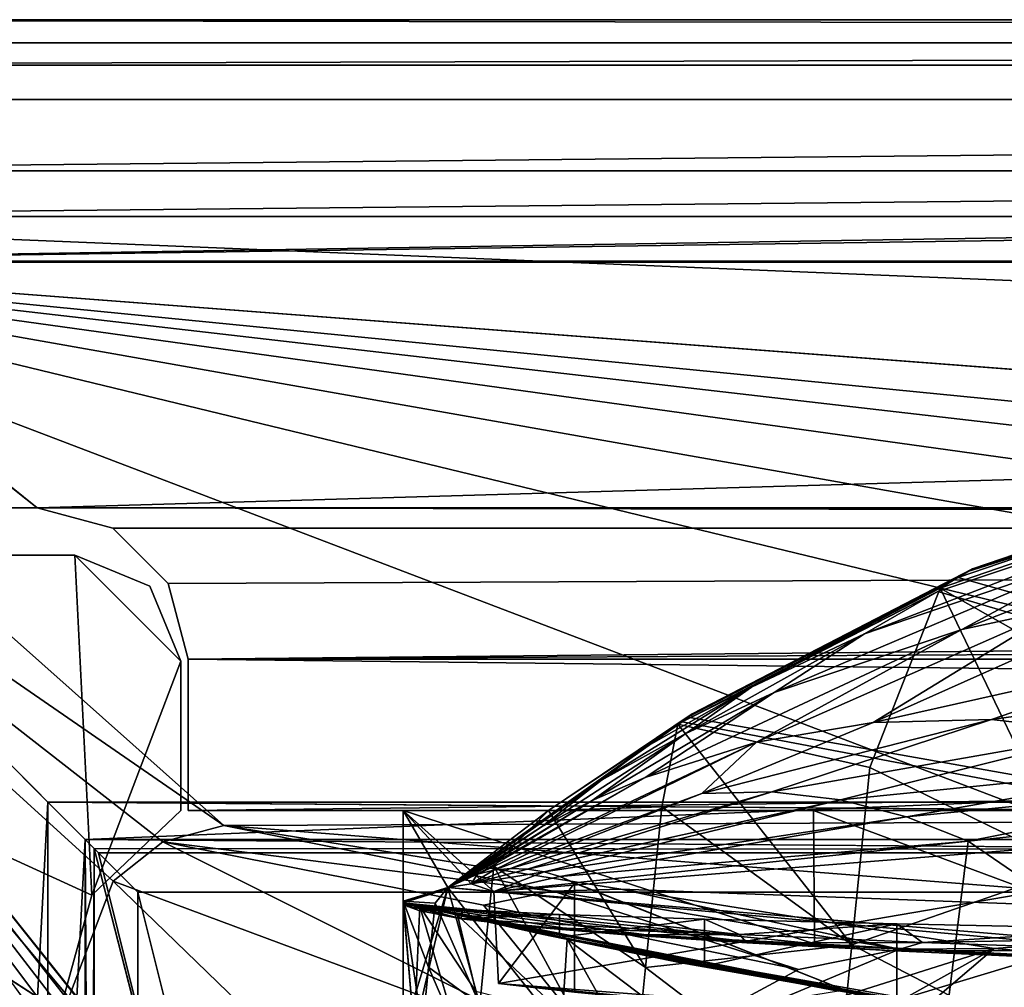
# Model space of a CAD drawing. Header units: metres. Extents: x -1004 to 0, y -808 to 0.
# Tile 51 of 160: x -954 to -889, y -64 to 0. Entities that reach past the tile are written whole.
import ezdxf

# ---------------------------------------------------------------- set-up
doc = ezdxf.new("R2010")
doc.units = ezdxf.units.M

msp = doc.modelspace()

# ---------------------------------------------------------------- linework, layer by layer
at = {"layer": 'None'}
for points in [[(-17.027203, -5.267202, 163.059998), (-987.0271, -5.267202, 163.059998), (-17.027203, -5.267202, 176.059509)], [(-987.0271, -5.267202, 163.059998), (-987.0271, -5.267202, 176.059265), (-17.027203, -5.267202, 176.059509)], [(-17.027203, -5.267202, 176.059509), (-987.0271, -5.267202, 176.059265), (-987.0271, -5.267202, 2050.060059)], [(-987.0271, -5.267202, 2063.060059), (-17.027203, -5.267202, 2063.060059), (-987.0271, -5.267202, 2050.060059)], [(-17.027203, -5.267202, 2063.060059), (-17.027203, -5.267202, 2050.060059), (-987.0271, -5.267202, 2050.060059)], [(-987.0271, -5.267202, 2050.060059), (-17.027203, -5.267202, 2050.060059), (-17.027203, -5.267202, 176.059509)], [(-987.0271, -32.2672, 2063.060059), (-953.0271, -32.2672, 2063.060059), (-987.0271, -5.267202, 2063.060059)], [(-953.0271, -32.2672, 2063.060059), (-17.027203, -5.267202, 2063.060059), (-987.0271, -5.267202, 2063.060059)], [(-987.0271, -32.2672, 163.059998), (-987.0271, -5.267202, 163.059998), (-953.0271, -32.2672, 163.059998)], [(-987.0271, -5.267202, 163.059998), (-17.027203, -5.267202, 163.059998), (-953.0271, -32.2672, 163.059998)], [(-953.0271, -32.2672, 2063.060059), (-51.027081, -32.2672, 2063.060059), (-17.027203, -5.267202, 2063.060059)], [(-953.0271, -32.2672, 163.059998), (-17.027203, -5.267202, 163.059998), (-51.027081, -32.2672, 163.059998)], [(-871.638428, -29.704609, 1052.338989), (-891.488586, -36.465908, 1052.338989), (-871.153687, -29.474216, 939.653503)], [(-891.488586, -36.465908, 1052.338989), (-891.179199, -36.29105, 939.653503), (-871.153687, -29.474216, 939.653503)], [(-891.488586, -36.465908, 1052.338989), (-871.638428, -29.704609, 1052.338989), (-874.368042, -31.07576, 1218.051392)], [(-891.179199, -36.29105, 939.653503), (-872.631714, -30.217983, 763.355225), (-871.153687, -29.474216, 939.653503)], [(-891.179199, -36.29105, 939.653503), (-892.118896, -36.872192, 763.13147), (-872.631714, -30.217983, 763.355225)], [(-872.631714, -30.217983, 763.355225), (-892.118896, -36.872192, 763.13147), (-773.775024, -70.220131, 762.568176)], [(-893.327576, -37.581829, 1225.420898), (-891.488586, -36.465908, 1052.338989), (-874.368042, -31.07576, 1218.051392)], [(-893.327576, -37.581829, 1225.420898), (-874.368042, -31.07576, 1218.051392), (-883.162476, -43.331318, 1222.616211)], [(-893.468384, -37.789986, 1279.220337), (-875.474487, -31.764521, 1279.424438), (-898.313904, -40.592365, 1453.265259)], [(-898.313904, -40.592365, 1453.265259), (-875.474487, -31.764521, 1279.424438), (-882.400513, -35.169529, 1453.265259)], [(-783.276184, -70.478142, 1278.657349), (-875.474487, -31.764521, 1279.424438), (-893.468384, -37.789986, 1279.220337)], [(-987.0271, -32.2672, 163.059998), (-953.0271, -32.2672, 163.059998), (-987.0271, -32.2672, 176.059265)], [(-953.0271, -32.2672, 163.059998), (-953.0271, -32.2672, 2063.060059), (-987.0271, -32.2672, 176.059265)], [(-987.0271, -32.2672, 176.059265), (-953.0271, -32.2672, 2063.060059), (-987.0271, -32.2672, 2050.060059)], [(-953.0271, -32.2672, 2063.060059), (-987.0271, -32.2672, 2063.060059), (-987.0271, -32.2672, 2050.060059)], [(-948.0271, -33.606949, 2063.060059), (-56.027115, -33.606968, 2063.060059), (-953.0271, -32.2672, 2063.060059)], [(-56.027115, -33.606968, 2063.060059), (-51.027081, -32.2672, 2063.060059), (-953.0271, -32.2672, 2063.060059)], [(-948.0271, -33.606949, 2063.060059), (-953.0271, -32.2672, 2063.060059), (-948.0271, -33.606949, 163.059998)], [(-953.0271, -32.2672, 2063.060059), (-953.0271, -32.2672, 163.059998), (-948.0271, -33.606949, 163.059998)], [(-51.027081, -32.2672, 163.059998), (-56.027115, -33.606968, 163.059998), (-953.0271, -32.2672, 163.059998)], [(-56.027115, -33.606968, 163.059998), (-948.0271, -33.606949, 163.059998), (-953.0271, -32.2672, 163.059998)], [(-948.0271, -33.606949, 2063.060059), (-944.366821, -37.2672, 2063.060059), (-56.027115, -33.606968, 2063.060059)], [(-944.366821, -37.2672, 2063.060059), (-948.0271, -33.606949, 2063.060059), (-944.366821, -37.2672, 163.059998)], [(-948.0271, -33.606949, 2063.060059), (-948.0271, -33.606949, 163.059998), (-944.366821, -37.2672, 163.059998)], [(-56.027115, -33.606968, 163.059998), (-944.366821, -37.2672, 163.059998), (-948.0271, -33.606949, 163.059998)], [(-944.366821, -37.2672, 2063.060059), (-943.0271, -42.2672, 2063.060059), (-56.027115, -33.606968, 2063.060059)], [(-943.0271, -42.2672, 163.059998), (-944.366821, -37.2672, 163.059998), (-56.027115, -33.606968, 163.059998)], [(-56.027115, -33.606968, 2063.060059), (-943.0271, -42.2672, 2063.060059), (-59.687374, -37.267273, 2063.060059)], [(-59.687374, -37.267273, 163.059998), (-943.0271, -42.2672, 163.059998), (-56.027115, -33.606968, 163.059998)], [(-882.400513, -35.169529, 1453.265259), (-874.098816, -33.356674, 1453.265259), (-891.88385, -40.312008, 1634.25647)], [(-874.098816, -33.356674, 1453.265259), (-885.420227, -38.921398, 1634.25647), (-891.88385, -40.312008, 1634.25647)], [(-898.313904, -40.592365, 1453.265259), (-882.400513, -35.169529, 1453.265259), (-904.2901, -44.471645, 1634.25647)], [(-882.400513, -35.169529, 1453.265259), (-891.88385, -40.312008, 1634.25647), (-904.2901, -44.471645, 1634.25647)], [(-909.705933, -45.87458, 1052.338989), (-910.007324, -46.099503, 762.844849), (-891.179199, -36.29105, 939.653503)], [(-910.007324, -46.099503, 762.844849), (-892.118896, -36.872192, 763.13147), (-891.179199, -36.29105, 939.653503)], [(-891.488586, -36.465908, 1052.338989), (-909.705933, -45.87458, 1052.338989), (-891.179199, -36.29105, 939.653503)], [(-773.775024, -70.220131, 762.568176), (-892.118896, -36.872192, 763.13147), (-910.007324, -46.099503, 762.844849)], [(-909.705933, -45.87458, 1052.338989), (-891.488586, -36.465908, 1052.338989), (-893.327576, -37.581829, 1225.420898)], [(-943.0271, -42.2672, 2063.060059), (-944.366821, -37.2672, 2063.060059), (-943.0271, -42.2672, 163.059998)], [(-944.366821, -37.2672, 2063.060059), (-944.366821, -37.2672, 163.059998), (-943.0271, -42.2672, 163.059998)], [(-943.0271, -42.2672, 2063.060059), (-61.027081, -42.267323, 2063.060059), (-59.687374, -37.267273, 2063.060059)], [(-59.687374, -37.267273, 163.059998), (-61.027081, -42.267323, 163.059998), (-943.0271, -42.2672, 163.059998)], [(-910.65387, -46.554379, 1236.817627), (-909.705933, -45.87458, 1052.338989), (-893.327576, -37.581829, 1225.420898)], [(-910.65387, -46.554379, 1236.817627), (-893.327576, -37.581829, 1225.420898), (-897.979309, -49.420689, 1230.280518)], [(-897.979309, -49.420689, 1230.280518), (-893.327576, -37.581829, 1225.420898), (-884.440125, -56.036221, 1226.682251)], [(-884.440125, -56.036221, 1226.682251), (-893.327576, -37.581829, 1225.420898), (-883.162476, -43.331318, 1222.616211)], [(-783.276184, -70.478142, 1278.657349), (-893.468384, -37.789986, 1279.220337), (-910.375854, -46.403618, 1278.951538)], [(-910.375854, -46.403618, 1278.951538), (-893.468384, -37.789986, 1279.220337), (-905.802856, -44.126198, 1453.265259)], [(-905.802856, -44.126198, 1453.265259), (-893.468384, -37.789986, 1279.220337), (-898.313904, -40.592365, 1453.265259)], [(-885.420227, -38.921398, 1634.25647), (-878.852112, -38.016354, 1634.25647), (-897.744507, -46.450539, 1829.659912)], [(-878.852112, -38.016354, 1634.25647), (-876.994202, -41.794182, 1731.960449), (-897.744507, -46.450539, 1829.659912)], [(-891.88385, -40.312008, 1634.25647), (-885.420227, -38.921398, 1634.25647), (-905.454346, -47.743015, 1829.659912)], [(-885.420227, -38.921398, 1634.25647), (-897.744507, -46.450539, 1829.659912), (-905.454346, -47.743015, 1829.659912)], [(-891.88385, -40.312008, 1634.25647), (-905.454346, -47.743015, 1829.659912), (-912.834229, -50.076942, 1829.660034)], [(-904.2901, -44.471645, 1634.25647), (-891.88385, -40.312008, 1634.25647), (-912.834229, -50.076942, 1829.660034)], [(-904.2901, -44.471645, 1634.25647), (-910.139771, -47.184059, 1634.25647), (-898.313904, -40.592365, 1453.265259)], [(-910.139771, -47.184059, 1634.25647), (-905.802856, -44.126198, 1453.265259), (-898.313904, -40.592365, 1453.265259)], [(-943.0271, -42.2672, 2063.060059), (-943.0271, -52.26717, 2063.060059), (-61.027081, -42.267323, 2063.060059)], [(-61.027081, -42.267323, 163.059998), (-61.026958, -52.26717, 163.059998), (-943.0271, -42.2672, 163.059998)], [(-943.0271, -42.2672, 163.059998), (-61.026958, -52.26717, 163.059998), (-943.0271, -52.26717, 163.059998)], [(-943.0271, -52.26717, 2063.060059), (-943.0271, -42.2672, 2063.060059), (-943.0271, -52.26717, 163.059998)], [(-943.0271, -42.2672, 2063.060059), (-943.0271, -42.2672, 163.059998), (-943.0271, -52.26717, 163.059998)], [(-943.0271, -52.26717, 2063.060059), (-61.026958, -52.26717, 2063.060059), (-61.027081, -42.267323, 2063.060059)], [(-897.744507, -46.450539, 1829.659912), (-876.994202, -41.794182, 1731.960449), (-889.929565, -46.253555, 1829.659912)], [(-876.994202, -41.794182, 1731.960449), (-866.496887, -43.052418, 1731.960571), (-889.929565, -46.253555, 1829.659912)], [(-889.929565, -46.253555, 1829.659912), (-866.496887, -43.052418, 1731.960571), (-882.240662, -47.141766, 1829.660034)], [(-912.910706, -48.144794, 1453.265259), (-905.802856, -44.126198, 1453.265259), (-915.70105, -50.270897, 1634.25647)], [(-905.802856, -44.126198, 1453.265259), (-910.139771, -47.184059, 1634.25647), (-915.70105, -50.270897, 1634.25647)], [(-912.910706, -48.144794, 1453.265259), (-910.375854, -46.403618, 1278.951538), (-905.802856, -44.126198, 1453.265259)], [(-912.834229, -50.076942, 1829.660034), (-916.337158, -51.601444, 1829.660034), (-904.2901, -44.471645, 1634.25647)], [(-916.337158, -51.601444, 1829.660034), (-910.139771, -47.184059, 1634.25647), (-904.2901, -44.471645, 1634.25647)], [(-919.221069, -52.272526, 1245.615967), (-925.867615, -57.367516, 1256.07312), (-909.705933, -45.87458, 1052.338989)], [(-925.867615, -57.367516, 1256.07312), (-925.867615, -57.367516, 762.510254), (-909.705933, -45.87458, 1052.338989)], [(-909.705933, -45.87458, 1052.338989), (-925.867615, -57.367516, 762.510254), (-910.007324, -46.099503, 762.844849)], [(-910.007324, -46.099503, 762.844849), (-925.867615, -57.367516, 762.510254), (-773.775024, -70.220131, 762.568176)], [(-910.65387, -46.554379, 1236.817627), (-919.221069, -52.272526, 1245.615967), (-909.705933, -45.87458, 1052.338989)], [(-925.867615, -57.367516, 1278.625366), (-783.276184, -70.478142, 1278.657349), (-910.375854, -46.403618, 1278.951538)], [(-925.867615, -57.367516, 1278.625366), (-910.375854, -46.403618, 1278.951538), (-912.910706, -48.144794, 1453.265259)], [(-919.221069, -52.272526, 1245.615967), (-910.65387, -46.554379, 1236.817627), (-911.725647, -52.02964, 1239.2854)], [(-911.725647, -52.02964, 1239.2854), (-910.65387, -46.554379, 1236.817627), (-899.158569, -61.147278, 1235.195801)], [(-910.65387, -46.554379, 1236.817627), (-897.979309, -49.420689, 1230.280518), (-899.158569, -61.147278, 1235.195801)], [(-897.744507, -46.450539, 1829.659912), (-889.929565, -46.253555, 1829.659912), (-909.082764, -51.141449, 1927.359497)], [(-909.082764, -51.141449, 1927.359497), (-889.929565, -46.253555, 1829.659912), (-904.455017, -51.044762, 1927.359497)], [(-905.454346, -47.743015, 1829.659912), (-897.744507, -46.450539, 1829.659912), (-909.082764, -51.141449, 1927.359497)], [(-889.929565, -46.253555, 1829.659912), (-882.240662, -47.141766, 1829.660034), (-904.455017, -51.044762, 1927.359497)], [(-915.70105, -50.270897, 1634.25647), (-910.139771, -47.184059, 1634.25647), (-919.686768, -53.340626, 1829.660156)], [(-910.139771, -47.184059, 1634.25647), (-916.337158, -51.601444, 1829.660034), (-919.686768, -53.340626, 1829.660156)], [(-904.455017, -51.044762, 1927.359497), (-882.240662, -47.141766, 1829.660034), (-899.89917, -51.569859, 1927.359619)], [(-882.240662, -47.141766, 1829.660034), (-874.8927, -49.043041, 1829.660156), (-899.89917, -51.569859, 1927.359619)], [(-925.828735, -57.41428, 1453.266602), (-925.867615, -57.367516, 1278.625366), (-912.910706, -48.144794, 1453.265259)], [(-915.70105, -50.270897, 1634.25647), (-925.830811, -57.411781, 1540.656372), (-912.910706, -48.144794, 1453.265259)], [(-925.830811, -57.411781, 1540.656372), (-925.828735, -57.41428, 1453.266602), (-912.910706, -48.144794, 1453.265259)], [(-905.454346, -47.743015, 1829.659912), (-923.909424, -56.479961, 2025.059204), (-912.834229, -50.076942, 1829.660034)], [(-922.830383, -56.2229, 2025.059082), (-923.909424, -56.479961, 2025.059204), (-905.454346, -47.743015, 1829.659912)], [(-909.082764, -51.141449, 1927.359497), (-922.830383, -56.2229, 2025.059082), (-905.454346, -47.743015, 1829.659912)], [(-899.89917, -51.569859, 1927.359619), (-874.8927, -49.043041, 1829.660156), (-895.53479, -52.67757, 1927.359619)], [(-899.158569, -61.147278, 1235.195801), (-897.979309, -49.420689, 1230.280518), (-884.440125, -56.036221, 1226.682251)], [(-874.8927, -49.043041, 1829.660156), (-871.404663, -50.3367, 1829.660278), (-895.53479, -52.67757, 1927.359619)], [(-923.909424, -56.479961, 2025.059204), (-924.42804, -56.658363, 2025.059204), (-912.834229, -50.076942, 1829.660034)], [(-924.42804, -56.658363, 2025.059204), (-916.337158, -51.601444, 1829.660034), (-912.834229, -50.076942, 1829.660034)], [(-925.839111, -57.401924, 1634.25647), (-915.70105, -50.270897, 1634.25647), (-919.686768, -53.340626, 1829.660156)], [(-925.839111, -57.401924, 1634.25647), (-925.833069, -57.409103, 1585.268311), (-915.70105, -50.270897, 1634.25647)], [(-925.833069, -57.409103, 1585.268311), (-925.831116, -57.411423, 1562.071289), (-915.70105, -50.270897, 1634.25647)], [(-915.70105, -50.270897, 1634.25647), (-925.831116, -57.411423, 1562.071289), (-925.830811, -57.411781, 1540.656372)], [(-895.53479, -52.67757, 1927.359619), (-871.404663, -50.3367, 1829.660278), (-891.463135, -54.301071, 1927.359741)], [(-871.404663, -50.3367, 1829.660278), (-868.06604, -51.834335, 1829.660278), (-891.463135, -54.301071, 1927.359741)], [(-922.830383, -56.2229, 2025.059082), (-909.082764, -51.141449, 1927.359497), (-921.717407, -56.108017, 2025.059082)], [(-921.717407, -56.108017, 2025.059082), (-909.082764, -51.141449, 1927.359497), (-904.455017, -51.044762, 1927.359497)], [(-904.455017, -51.044762, 1927.359497), (-920.59906, -56.140129, 2025.05896), (-921.717407, -56.108017, 2025.059082)], [(-920.59906, -56.140129, 2025.05896), (-904.455017, -51.044762, 1927.359497), (-899.89917, -51.569859, 1927.359619)], [(-919.686768, -53.340626, 1829.660156), (-916.337158, -51.601444, 1829.660034), (-924.928894, -56.867413, 2025.059204)], [(-916.337158, -51.601444, 1829.660034), (-924.42804, -56.658363, 2025.059204), (-924.928894, -56.867413, 2025.059204)], [(-919.503906, -56.316544, 2025.05896), (-920.59906, -56.140129, 2025.05896), (-899.89917, -51.569859, 1927.359619)], [(-919.503906, -56.316544, 2025.05896), (-899.89917, -51.569859, 1927.359619), (-895.53479, -52.67757, 1927.359619)], [(-912.793457, -62.648281, 1244.614136), (-919.221069, -52.272526, 1245.615967), (-911.725647, -52.02964, 1239.2854)], [(-911.725647, -52.02964, 1239.2854), (-899.158569, -61.147278, 1235.195801), (-912.793457, -62.648281, 1244.614136)], [(-891.463135, -54.301071, 1927.359741), (-868.06604, -51.834335, 1829.660278), (-870.688416, -68.505379, 1841.093872)], [(-782.598877, -52.26717, 2039.088379), (-481.596069, -52.26717, 2033.802246), (-943.0271, -52.26717, 2063.060059)], [(-481.596069, -52.26717, 2033.802246), (-428.863464, -52.26717, 2035.059937), (-943.0271, -52.26717, 2063.060059)], [(-943.0271, -52.26717, 2063.060059), (-428.863464, -52.26717, 2035.059937), (-61.026958, -52.26717, 2063.060059)], [(-901.685364, -52.26717, 201.470932), (-928.818237, -52.26717, 208.034576), (-943.0271, -52.26717, 163.059998)], [(-928.818237, -52.26717, 208.034576), (-928.818237, -52.26717, 661.559753), (-943.0271, -52.26717, 163.059998)], [(-943.0271, -52.26717, 163.059998), (-928.818237, -52.26717, 661.559753), (-943.0271, -52.26717, 2063.060059)], [(-928.818237, -52.26717, 661.559753), (-928.818237, -52.26717, 2045.059814), (-943.0271, -52.26717, 2063.060059)], [(-943.0271, -52.26717, 2063.060059), (-928.818237, -52.26717, 2045.059814), (-855.607971, -52.26717, 2044.407715)], [(-61.026958, -52.26717, 163.059998), (-407.772705, -52.26717, 179.05925), (-943.0271, -52.26717, 163.059998)], [(-407.772705, -52.26717, 179.05925), (-428.346069, -52.26717, 179.737396), (-943.0271, -52.26717, 163.059998)], [(-943.0271, -52.26717, 163.059998), (-428.346069, -52.26717, 179.737396), (-449.178162, -52.26717, 181.812668)], [(-449.178162, -52.26717, 181.812668), (-470.251709, -52.26717, 185.372299), (-943.0271, -52.26717, 163.059998)], [(-470.251709, -52.26717, 185.372299), (-763.151001, -52.26717, 196.518036), (-943.0271, -52.26717, 163.059998)], [(-943.0271, -52.26717, 163.059998), (-763.151001, -52.26717, 196.518036), (-818.775513, -52.26717, 193.498016)], [(-818.775513, -52.26717, 193.498016), (-846.492188, -52.26717, 194.364212), (-943.0271, -52.26717, 163.059998)], [(-846.492188, -52.26717, 194.364212), (-874.227417, -52.26717, 196.990601), (-943.0271, -52.26717, 163.059998)], [(-943.0271, -52.26717, 163.059998), (-874.227417, -52.26717, 196.990601), (-901.685364, -52.26717, 201.470932)], [(-855.607971, -52.26717, 2044.407715), (-782.598877, -52.26717, 2039.088379), (-943.0271, -52.26717, 2063.060059)], [(-928.818237, -58.369823, 211.056656), (-928.818237, -52.26717, 208.034576), (-901.635925, -61.088501, 205.401947)], [(-928.818237, -52.26717, 208.034576), (-901.685364, -52.26717, 201.470932), (-901.635925, -61.088501, 205.401947)], [(-928.818237, -52.26717, 661.559753), (-928.818237, -58.369823, 661.559753), (-928.817993, -58.256733, 762.479431)], [(-928.817993, -58.256733, 762.479431), (-928.817993, -58.256733, 1263.797241), (-928.818237, -52.26717, 661.559753)], [(-928.817993, -58.256733, 1263.797241), (-928.818237, -52.26717, 2045.059814), (-928.818237, -52.26717, 661.559753)], [(-928.818237, -58.256737, 2044.003784), (-928.818237, -52.26717, 2045.059814), (-928.817993, -58.256733, 1263.797241)], [(-855.607971, -52.26717, 2044.407715), (-928.818237, -52.26717, 2045.059814), (-922.820313, -57.623161, 2044.115356)], [(-922.820313, -57.623161, 2044.115356), (-928.818237, -52.26717, 2045.059814), (-924.326233, -57.121471, 2044.228638)], [(-928.818237, -52.26717, 2045.059814), (-925.867737, -57.367462, 2044.160522), (-924.326233, -57.121471, 2044.228638)], [(-928.818237, -52.26717, 2045.059814), (-928.818237, -58.256737, 2044.003784), (-925.867737, -57.367462, 2044.160522)], [(-928.818237, -58.369823, 661.559753), (-928.818237, -52.26717, 661.559753), (-928.818237, -58.369823, 654.938782)], [(-928.818237, -52.26717, 661.559753), (-928.818237, -58.369823, 653.515686), (-928.818237, -58.369823, 654.938782)], [(-928.818237, -58.369823, 211.056656), (-928.818237, -58.369823, 322.105194), (-928.818237, -52.26717, 208.034576)], [(-928.818237, -58.369823, 322.105194), (-928.818237, -58.369823, 433.153748), (-928.818237, -52.26717, 208.034576)], [(-928.818237, -52.26717, 208.034576), (-928.818237, -58.369823, 433.153748), (-928.818237, -52.26717, 661.559753)], [(-928.818237, -58.369823, 433.153748), (-928.818237, -58.369823, 488.678009), (-928.818237, -52.26717, 661.559753)], [(-928.818237, -52.26717, 661.559753), (-928.818237, -58.369823, 488.678009), (-928.818237, -58.369823, 544.202271)], [(-928.818237, -58.369823, 544.202271), (-928.818237, -58.369823, 599.726563), (-928.818237, -52.26717, 661.559753)], [(-928.818237, -58.369823, 599.726563), (-928.818237, -58.369823, 627.488708), (-928.818237, -52.26717, 661.559753)], [(-928.818237, -52.26717, 661.559753), (-928.818237, -58.369823, 627.488708), (-928.818237, -58.369823, 641.369751)], [(-928.818237, -58.369823, 641.369751), (-928.818237, -58.369823, 648.310303), (-928.818237, -52.26717, 661.559753)], [(-928.818237, -58.369823, 648.310303), (-928.818237, -58.369823, 651.780579), (-928.818237, -52.26717, 661.559753)], [(-928.818237, -52.26717, 661.559753), (-928.818237, -58.369823, 651.780579), (-928.818237, -58.369823, 653.515686)], [(-925.867615, -57.367516, 1256.07312), (-919.221069, -52.272526, 1245.615967), (-922.836121, -55.942902, 1251.088013)], [(-919.221069, -52.272526, 1245.615967), (-912.793457, -62.648281, 1244.614136), (-922.836121, -55.942902, 1251.088013)], [(-922.522766, -63.709461, 2043.042114), (-855.607971, -52.26717, 2044.407715), (-922.820313, -57.623161, 2044.115356)], [(-855.607971, -52.26717, 2044.407715), (-922.522766, -63.709461, 2043.042114), (-852.293396, -69.142151, 2041.302856)], [(-918.458557, -56.627403, 2025.05896), (-919.503906, -56.316544, 2025.05896), (-895.53479, -52.67757, 1927.359619)], [(-895.53479, -52.67757, 1927.359619), (-891.463135, -54.301071, 1927.359741), (-918.458557, -56.627403, 2025.05896)], [(-901.635925, -61.088501, 205.401947), (-901.685364, -52.26717, 201.470932), (-874.087219, -62.515808, 201.244476)], [(-901.685364, -52.26717, 201.470932), (-874.227417, -52.26717, 196.990601), (-874.087219, -62.515808, 201.244476)], [(-925.867432, -57.36787, 2025.059326), (-919.686768, -53.340626, 1829.660156), (-924.928894, -56.867413, 2025.059204)], [(-925.867432, -57.36787, 2025.059326), (-925.839111, -57.401924, 1634.25647), (-919.686768, -53.340626, 1829.660156)], [(-891.463135, -54.301071, 1927.359741), (-917.485474, -57.056953, 2025.05896), (-918.458557, -56.627403, 2025.05896)], [(-893.000244, -66.756538, 1933.362671), (-917.485474, -57.056953, 2025.05896), (-891.463135, -54.301071, 1927.359741)], [(-893.000244, -66.756538, 1933.362671), (-891.463135, -54.301071, 1927.359741), (-870.688416, -68.505379, 1841.093872)], [(-925.867615, -57.367516, 1256.07312), (-922.836121, -55.942902, 1251.088013), (-923.306213, -60.617924, 1253.873413)], [(-923.306213, -60.617924, 1253.873413), (-922.836121, -55.942902, 1251.088013), (-913.789856, -72.556145, 1251.191895)], [(-922.836121, -55.942902, 1251.088013), (-912.793457, -62.648281, 1244.614136), (-913.789856, -72.556145, 1251.191895)], [(-924.42804, -56.658363, 2025.059204), (-923.909424, -56.479961, 2025.059204), (-925.867737, -57.367462, 2044.160522)], [(-925.867737, -57.367462, 2044.160522), (-923.909424, -56.479961, 2025.059204), (-924.326233, -57.121471, 2044.228638)], [(-924.326233, -57.121471, 2044.228638), (-922.830383, -56.2229, 2025.059082), (-921.717407, -56.108017, 2025.059082)], [(-920.59906, -56.140129, 2025.05896), (-924.326233, -57.121471, 2044.228638), (-921.717407, -56.108017, 2025.059082)], [(-924.326233, -57.121471, 2044.228638), (-920.59906, -56.140129, 2025.05896), (-919.503906, -56.316544, 2025.05896)], [(-923.909424, -56.479961, 2025.059204), (-922.830383, -56.2229, 2025.059082), (-924.326233, -57.121471, 2044.228638)], [(-922.820313, -57.623161, 2044.115356), (-924.326233, -57.121471, 2044.228638), (-919.503906, -56.316544, 2025.05896)], [(-922.820313, -57.623161, 2044.115356), (-919.503906, -56.316544, 2025.05896), (-918.458557, -56.627403, 2025.05896)], [(-917.490723, -57.066193, 2025.059814), (-922.820313, -57.623161, 2044.115356), (-918.458557, -56.627403, 2025.05896)], [(-918.458557, -56.627403, 2025.05896), (-917.485474, -57.056953, 2025.05896), (-917.490723, -57.066193, 2025.059814)], [(-899.158569, -61.147278, 1235.195801), (-884.440125, -56.036221, 1226.682251), (-885.658936, -68.15609, 1232.253174)], [(-924.928894, -56.867413, 2025.059204), (-924.42804, -56.658363, 2025.059204), (-925.867737, -57.367462, 2044.160522)], [(-925.867737, -57.367462, 2044.160522), (-925.867432, -57.36787, 2025.059326), (-924.928894, -56.867413, 2025.059204)], [(-922.522766, -63.709461, 2043.042114), (-922.820313, -57.623161, 2044.115356), (-917.490723, -57.066193, 2025.059814)], [(-917.490723, -64.268204, 2025.059814), (-922.522766, -63.709461, 2043.042114), (-917.490723, -57.066193, 2025.059814)], [(-917.490723, -57.066193, 2025.059814), (-917.485474, -57.056953, 2025.05896), (-893.000244, -66.756538, 1933.362671)], [(-917.490723, -64.268204, 2025.059814), (-917.490723, -57.066193, 2025.059814), (-893.000244, -66.756538, 1933.362671)], [(-928.818237, -58.256737, 2044.003784), (-925.867432, -57.36787, 2025.059326), (-925.867737, -57.367462, 2044.160522)], [(-928.818237, -58.369823, 1278.591553), (-928.818237, -67.039001, 1278.365601), (-925.867615, -57.367516, 1278.625366)], [(-928.818237, -67.039001, 1278.365601), (-783.276184, -70.478142, 1278.657349), (-925.867615, -57.367516, 1278.625366)], [(-925.867615, -57.367516, 1278.625366), (-925.828735, -57.41428, 1453.266602), (-928.818237, -58.369823, 1278.591553)], [(-925.839111, -57.401924, 1634.25647), (-925.867432, -57.36787, 2025.059326), (-928.818237, -58.256737, 2044.003784)], [(-925.833069, -57.409103, 1585.268311), (-925.839111, -57.401924, 1634.25647), (-928.818237, -58.369823, 1278.591553)], [(-928.818237, -58.369823, 1278.591553), (-925.839111, -57.401924, 1634.25647), (-928.818237, -58.256737, 2044.003784)], [(-925.831116, -57.411423, 1562.071289), (-925.833069, -57.409103, 1585.268311), (-928.818237, -58.369823, 1278.591553)], [(-928.818237, -58.369823, 1278.591553), (-925.830811, -57.411781, 1540.656372), (-925.831116, -57.411423, 1562.071289)], [(-925.828735, -57.41428, 1453.266602), (-925.830811, -57.411781, 1540.656372), (-928.818237, -58.369823, 1278.591553)], [(-925.867615, -57.367516, 762.510254), (-925.867615, -57.367516, 1256.07312), (-928.817993, -58.256733, 762.479431)], [(-925.867615, -57.367516, 1256.07312), (-928.817993, -58.256733, 1263.797241), (-928.817993, -58.256733, 762.479431)], [(-925.867615, -57.367516, 762.510254), (-928.817993, -58.256733, 762.479431), (-928.085938, -66.877319, 762.256714)], [(-928.817993, -58.256733, 1263.797241), (-925.867615, -57.367516, 1256.07312), (-926.715332, -58.384823, 1258.106567)], [(-925.867615, -57.367516, 762.510254), (-928.085938, -66.877319, 762.256714), (-773.775024, -70.220131, 762.568176)], [(-926.715332, -58.384823, 1258.106567), (-925.867615, -57.367516, 1256.07312), (-923.758789, -65.118202, 1256.939575)], [(-923.758789, -65.118202, 1256.939575), (-925.867615, -57.367516, 1256.07312), (-923.306213, -60.617924, 1253.873413)], [(-928.828857, -58.368828, 750.049561), (-928.09668, -66.859627, 750.049561), (-928.817993, -58.256733, 762.479431)], [(-928.817993, -58.256733, 762.479431), (-928.818604, -58.369869, 664.865356), (-928.828857, -58.368828, 750.049561)], [(-919.652039, -60.437534, 664.81134), (-927.727356, -58.621418, 744.492065), (-928.828857, -58.368828, 750.049561)], [(-928.828857, -58.368828, 750.049561), (-928.818604, -58.369869, 664.865356), (-919.652039, -60.437534, 664.81134)], [(-928.828857, -58.368828, 750.049561), (-927.727356, -58.621418, 744.492065), (-928.09668, -66.859627, 750.049561)], [(-928.818237, -58.369823, 661.559753), (-928.818604, -58.369869, 664.865356), (-928.817993, -58.256733, 762.479431)], [(-919.652039, -60.437534, 664.81134), (-928.818604, -58.369869, 664.865356), (-928.818237, -58.369823, 661.559753)], [(-928.818237, -58.369823, 1278.591553), (-928.818237, -58.256737, 2044.003784), (-928.817993, -58.256733, 1263.797241)], [(-928.817993, -58.256733, 1263.797241), (-928.818237, -67.039001, 1267.624634), (-928.818237, -58.369823, 1278.591553)], [(-928.818237, -67.039001, 1267.624634), (-928.817993, -58.256733, 1263.797241), (-927.551208, -66.696701, 1264.24353)], [(-928.818237, -67.039001, 1267.624634), (-928.818237, -67.039001, 1278.365601), (-928.818237, -58.369823, 1278.591553)], [(-928.818237, -58.369823, 654.938782), (-928.818237, -58.369823, 653.515686), (-928.789734, -58.376774, 654.6026)], [(-928.818237, -58.369823, 653.515686), (-928.802917, -58.370911, 653.453552), (-928.789734, -58.376774, 654.6026)], [(-928.796204, -58.387623, 651.6427), (-928.818237, -58.369823, 648.310303), (-928.777527, -58.421043, 648.021057)], [(-928.777527, -58.421043, 648.021057), (-928.818237, -58.369823, 648.310303), (-928.818237, -58.369823, 641.369751)], [(-928.818237, -58.369823, 653.515686), (-928.818237, -58.369823, 651.780579), (-928.802917, -58.370911, 653.453552)], [(-928.818237, -58.369823, 651.780579), (-928.796204, -58.387623, 651.6427), (-928.802917, -58.370911, 653.453552)], [(-928.818237, -58.369823, 651.780579), (-928.818237, -58.369823, 648.310303), (-928.796204, -58.387623, 651.6427)], [(-928.777527, -58.421043, 648.021057), (-928.818237, -58.369823, 641.369751), (-928.71936, -58.487888, 640.778015)], [(-928.818237, -58.369823, 641.369751), (-928.818237, -58.369823, 627.488708), (-928.71936, -58.487888, 640.778015)], [(-928.71936, -58.487888, 640.778015), (-928.818237, -58.369823, 627.488708), (-928.519592, -58.621567, 626.294006)], [(-928.818237, -58.369823, 627.488708), (-928.818237, -58.369823, 599.726563), (-928.519592, -58.621567, 626.294006)], [(-928.519592, -58.621567, 626.294006), (-928.818237, -58.369823, 599.726563), (-927.786987, -58.888844, 597.339539)], [(-928.818237, -58.369823, 599.726563), (-928.818237, -58.369823, 544.202271), (-927.786987, -58.888844, 597.339539)], [(-927.786987, -58.888844, 597.339539), (-928.818237, -58.369823, 544.202271), (-924.992615, -59.42281, 539.531677)], [(-928.818237, -58.369823, 544.202271), (-928.818237, -58.369823, 488.678009), (-924.992615, -59.42281, 539.531677)], [(-924.992615, -59.42281, 539.531677), (-928.818237, -58.369823, 488.678009), (-920.43457, -59.95549, 481.946411)], [(-928.818237, -58.369823, 488.678009), (-921.571472, -59.777386, 428.519348), (-920.43457, -59.95549, 481.946411)], [(-928.818237, -58.369823, 488.678009), (-928.818237, -58.369823, 433.153748), (-921.571472, -59.777386, 428.519348)], [(-928.818237, -58.369823, 433.153748), (-917.579773, -60.128395, 372.243011), (-921.571472, -59.777386, 428.519348)], [(-928.818237, -58.369823, 433.153748), (-928.818237, -58.369823, 322.105194), (-917.579773, -60.128395, 372.243011)], [(-928.818237, -58.369823, 322.105194), (-912.740051, -60.477859, 316.233032), (-917.579773, -60.128395, 372.243011)], [(-912.740051, -60.477859, 316.233032), (-928.818237, -58.369823, 322.105194), (-907.069885, -60.825478, 260.53949)], [(-928.818237, -58.369823, 322.105194), (-928.818237, -58.369823, 211.056656), (-907.069885, -60.825478, 260.53949)], [(-907.069885, -60.825478, 260.53949), (-928.818237, -58.369823, 211.056656), (-901.635925, -61.088501, 205.401947)], [(-928.818237, -58.369823, 654.938782), (-928.789734, -58.376774, 654.6026), (-910.445374, -62.33287, 664.761841)], [(-910.445374, -62.33287, 664.761841), (-919.652039, -60.437534, 664.81134), (-928.818237, -58.369823, 654.938782)], [(-919.652039, -60.437534, 664.81134), (-928.818237, -58.369823, 661.559753), (-928.818237, -58.369823, 654.938782)], [(-928.09668, -66.859627, 750.049561), (-928.085938, -66.877319, 762.256714), (-928.817993, -58.256733, 762.479431)], [(-927.551208, -66.696701, 1264.24353), (-928.817993, -58.256733, 1263.797241), (-927.142639, -62.634193, 1261.050537)], [(-928.817993, -58.256733, 1263.797241), (-926.715332, -58.384823, 1258.106567), (-927.142639, -62.634193, 1261.050537)], [(-928.789734, -58.376774, 654.6026), (-928.802917, -58.370911, 653.453552), (-928.771301, -58.381115, 653.667236)], [(-928.802917, -58.370911, 653.453552), (-928.796204, -58.387623, 651.6427), (-928.771301, -58.381115, 653.667236)], [(-928.771301, -58.381115, 653.667236), (-928.796204, -58.387623, 651.6427), (-928.777527, -58.421043, 648.021057)], [(-928.789734, -58.376774, 654.6026), (-928.771301, -58.381115, 653.667236), (-910.445374, -62.33287, 664.761841)], [(-928.777527, -58.421043, 648.021057), (-928.71936, -58.487888, 640.778015), (-928.771301, -58.381115, 653.667236)], [(-928.279846, -58.496197, 628.749451), (-928.771301, -58.381115, 653.667236), (-928.342834, -58.612572, 625.839478)], [(-928.342834, -58.612572, 625.839478), (-928.771301, -58.381115, 653.667236), (-928.519592, -58.621567, 626.294006)], [(-928.771301, -58.381115, 653.667236), (-928.71936, -58.487888, 640.778015), (-928.519592, -58.621567, 626.294006)], [(-928.279846, -58.496197, 628.749451), (-928.452087, -58.456234, 637.479309), (-928.771301, -58.381115, 653.667236)], [(-910.445374, -62.33287, 664.761841), (-928.771301, -58.381115, 653.667236), (-891.932373, -65.597656, 664.676575)], [(-928.771301, -58.381115, 653.667236), (-928.452087, -58.456234, 637.479309), (-891.932373, -65.597656, 664.676575)], [(-891.932373, -65.597656, 664.676575), (-928.452087, -58.456234, 637.479309), (-928.279846, -58.496197, 628.749451)], [(-927.218262, -58.879475, 596.433411), (-928.279846, -58.496197, 628.749451), (-928.342834, -58.612572, 625.839478)], [(-924.93158, -59.260029, 573.551392), (-928.279846, -58.496197, 628.749451), (-924.933044, -58.815586, 573.570435)], [(-924.933044, -58.815586, 573.570435), (-928.279846, -58.496197, 628.749451), (-927.218262, -58.879475, 596.433411)], [(-928.279846, -58.496197, 628.749451), (-924.93158, -59.260029, 573.551392), (-891.932373, -65.597656, 664.676575)], [(-927.142639, -62.634193, 1261.050537), (-926.715332, -58.384823, 1258.106567), (-923.758789, -65.118202, 1256.939575)], [(-927.786987, -58.888844, 597.339539), (-928.342834, -58.612572, 625.839478), (-928.519592, -58.621567, 626.294006)], [(-927.218262, -58.879475, 596.433411), (-928.342834, -58.612572, 625.839478), (-927.786987, -58.888844, 597.339539)], [(-927.727356, -58.621418, 744.492065), (-924.531433, -69.41909, 745.470581), (-928.09668, -66.859627, 750.049561)], [(-924.992615, -59.42281, 539.531677), (-927.218262, -58.879475, 596.433411), (-927.786987, -58.888844, 597.339539)], [(-925.231628, -59.188671, 739.936157), (-927.727356, -58.621418, 744.492065), (-919.652039, -60.437534, 664.81134)], [(-924.531433, -69.41909, 745.470581), (-927.727356, -58.621418, 744.492065), (-924.016968, -64.229713, 741.200562)], [(-927.727356, -58.621418, 744.492065), (-925.231628, -59.188671, 739.936157), (-924.016968, -64.229713, 741.200562)], [(-924.992615, -59.42281, 539.531677), (-924.933044, -58.815586, 573.570435), (-927.218262, -58.879475, 596.433411)], [(-917.988342, -60.763275, 732.576111), (-925.231628, -59.188671, 739.936157), (-910.445374, -62.33287, 664.761841)], [(-910.445374, -62.33287, 664.761841), (-925.231628, -59.188671, 739.936157), (-919.652039, -60.437534, 664.81134)], [(-924.016968, -64.229713, 741.200562), (-925.231628, -59.188671, 739.936157), (-918.29657, -65.67765, 735.875305)], [(-925.231628, -59.188671, 739.936157), (-917.988342, -60.763275, 732.576111), (-918.29657, -65.67765, 735.875305)], [(-918.486389, -59.134487, 518.474976), (-924.933044, -58.815586, 573.570435), (-924.992615, -59.42281, 539.531677)], [(-906.576477, -60.47155, 421.610016), (-918.486389, -59.134487, 518.474976), (-924.992615, -59.42281, 539.531677)], [(-918.486389, -59.134487, 518.474976), (-924.93158, -59.260029, 573.551392), (-924.933044, -58.815586, 573.570435)], [(-918.484192, -60.642735, 518.447937), (-924.93158, -59.260029, 573.551392), (-918.486389, -59.134487, 518.474976)], [(-908.892883, -59.452984, 463.450043), (-918.484192, -60.642735, 518.447937), (-918.486389, -59.134487, 518.474976)], [(-906.576477, -60.47155, 421.610016), (-908.892883, -59.452984, 463.450043), (-918.486389, -59.134487, 518.474976)], [(-924.992615, -59.42281, 539.531677), (-920.43457, -59.95549, 481.946411), (-906.576477, -60.47155, 421.610016)], [(-924.93158, -59.260029, 573.551392), (-918.484192, -60.642735, 518.447937), (-891.932373, -65.597656, 664.676575)], [(-920.43457, -59.95549, 481.946411), (-921.571472, -59.777386, 428.519348), (-914.128357, -60.486275, 424.688385)], [(-921.571472, -59.777386, 428.519348), (-917.579773, -60.128395, 372.243011), (-914.128357, -60.486275, 424.688385)], [(-908.893433, -62.553913, 463.431458), (-918.484192, -60.642735, 518.447937), (-908.892883, -59.452984, 463.450043)], [(-896.175964, -59.769943, 408.690247), (-908.893433, -62.553913, 463.431458), (-908.892883, -59.452984, 463.450043)], [(-896.182922, -64.828827, 408.694), (-908.893433, -62.553913, 463.431458), (-896.175964, -59.769943, 408.690247)], [(-896.175964, -59.769943, 408.690247), (-908.892883, -59.452984, 463.450043), (-906.576477, -60.47155, 421.610016)], [(-894.477844, -60.99596, 364.420197), (-896.175964, -59.769943, 408.690247), (-906.576477, -60.47155, 421.610016)], [(-880.468567, -60.082378, 354.712158), (-896.182922, -64.828827, 408.694), (-896.175964, -59.769943, 408.690247)], [(-894.477844, -60.99596, 364.420197), (-880.468567, -60.082378, 354.712158), (-896.175964, -59.769943, 408.690247)], [(-920.43457, -59.95549, 481.946411), (-914.128357, -60.486275, 424.688385), (-906.576477, -60.47155, 421.610016)], [(-914.128357, -60.486275, 424.688385), (-917.579773, -60.128395, 372.243011), (-906.096802, -61.014565, 367.861115)], [(-917.579773, -60.128395, 372.243011), (-912.740051, -60.477859, 316.233032), (-906.096802, -61.014565, 367.861115)], [(-906.576477, -60.47155, 421.610016), (-914.128357, -60.486275, 424.688385), (-906.096802, -61.014565, 367.861115)], [(-906.096802, -61.014565, 367.861115), (-912.740051, -60.477859, 316.233032), (-896.369324, -61.539764, 311.566528)], [(-912.740051, -60.477859, 316.233032), (-907.069885, -60.825478, 260.53949), (-896.369324, -61.539764, 311.566528)], [(-894.477844, -60.99596, 364.420197), (-906.576477, -60.47155, 421.610016), (-906.096802, -61.014565, 367.861115)], [(-880.481384, -67.187546, 354.737274), (-896.182922, -64.828827, 408.694), (-880.468567, -60.082378, 354.712158)], [(-861.907532, -60.387306, 302.031281), (-880.468567, -60.082378, 354.712158), (-894.477844, -60.99596, 364.420197)], [(-879.835388, -61.515736, 308.029449), (-861.907532, -60.387306, 302.031281), (-894.477844, -60.99596, 364.420197)], [(-923.306213, -60.617924, 1253.873413), (-913.789856, -72.556145, 1251.191895), (-923.758789, -65.118202, 1256.939575)], [(-891.932373, -65.597656, 664.676575), (-918.484192, -60.642735, 518.447937), (-882.68689, -66.958031, 433.010468)], [(-918.484192, -60.642735, 518.447937), (-908.893433, -62.553913, 463.431458), (-882.68689, -66.958031, 433.010468)], [(-918.29657, -65.67765, 735.875305), (-917.988342, -60.763275, 732.576111), (-911.67865, -72.002487, 734.58783)], [(-900.046692, -64.200493, 722.407898), (-917.988342, -60.763275, 732.576111), (-891.932373, -65.597656, 664.676575)], [(-891.932373, -65.597656, 664.676575), (-917.988342, -60.763275, 732.576111), (-910.445374, -62.33287, 664.761841)], [(-917.988342, -60.763275, 732.576111), (-911.083435, -65.998505, 730.252441), (-911.67865, -72.002487, 734.58783)], [(-917.988342, -60.763275, 732.576111), (-900.046692, -64.200493, 722.407898), (-911.083435, -65.998505, 730.252441)], [(-912.793457, -62.648281, 1244.614136), (-899.158569, -61.147278, 1235.195801), (-900.269958, -72.19928, 1241.495239)], [(-896.369324, -61.539764, 311.566528), (-907.069885, -60.825478, 260.53949), (-884.980896, -62.061275, 255.904861)], [(-907.069885, -60.825478, 260.53949), (-874.087219, -62.515808, 201.244476), (-884.980896, -62.061275, 255.904861)], [(-901.635925, -61.088501, 205.401947), (-874.087219, -62.515808, 201.244476), (-907.069885, -60.825478, 260.53949)], [(-906.096802, -61.014565, 367.861115), (-896.369324, -61.539764, 311.566528), (-894.477844, -60.99596, 364.420197)], [(-900.269958, -72.19928, 1241.495239), (-899.158569, -61.147278, 1235.195801), (-885.658936, -68.15609, 1232.253174)], [(-896.369324, -61.539764, 311.566528), (-879.835388, -61.515736, 308.029449), (-894.477844, -60.99596, 364.420197)], [(-879.835388, -61.515736, 308.029449), (-896.369324, -61.539764, 311.566528), (-884.980896, -62.061275, 255.904861)], [(-924.192017, -69.42601, 1260.272339), (-927.551208, -66.696701, 1264.24353), (-927.142639, -62.634193, 1261.050537)], [(-923.758789, -65.118202, 1256.939575), (-924.192017, -69.42601, 1260.272339), (-927.142639, -62.634193, 1261.050537)], [(-913.789856, -72.556145, 1251.191895), (-912.793457, -62.648281, 1244.614136), (-900.269958, -72.19928, 1241.495239)], [(-882.68689, -66.958031, 433.010468), (-908.893433, -62.553913, 463.431458), (-896.182922, -64.828827, 408.694)], [(-852.293396, -69.142151, 2041.302856), (-922.522766, -63.709461, 2043.042114), (-883.663513, -67.541855, 2025.059814)], [(-883.663513, -67.541855, 2025.059814), (-922.522766, -63.709461, 2043.042114), (-917.490723, -64.268204, 2025.059814)]]:
    msp.add_3dface(points, dxfattribs=at)
at = {"layer": 'None01'}
for points in [[(-951.527527, -65.543846, 163.059708), (-951.527527, -738.401428, 163.059708), (-998.527222, -35.401562, 163.059708)], [(-951.527527, -738.401428, 163.059708), (-968.598267, -746.330383, 163.059708), (-998.527222, -35.401562, 163.059708)], [(-951.527527, -65.543846, 163.059708), (-998.527222, -35.401562, 163.059708), (-949.413208, -57.865437, 163.059708)], [(-998.527222, -35.401562, 163.059708), (-950.526917, -35.401562, 163.059708), (-949.413208, -57.865437, 163.059708)], [(-968.598267, -746.330383, 2063.059814), (-951.527527, -738.401428, 2063.059814), (-998.527222, -35.401562, 2063.059814)], [(-998.527222, -35.401562, 2063.059814), (-951.527527, -738.401428, 2063.059814), (-951.527527, -65.543846, 2063.059814)], [(-951.527527, -65.543846, 2063.059814), (-949.413208, -57.865437, 2063.059814), (-998.527222, -35.401562, 2063.059814)], [(-949.413208, -57.865437, 2063.059814), (-950.526917, -35.401562, 2063.059814), (-998.527222, -35.401562, 2063.059814)], [(-998.527222, -35.401562, 163.059708), (-998.527222, -35.401562, 2063.059814), (-950.526917, -35.401562, 163.059708)], [(-998.527222, -35.401562, 2063.059814), (-950.526917, -35.401562, 2063.059814), (-950.526917, -35.401562, 163.059708)], [(-949.413208, -57.865437, 163.059708), (-950.526917, -35.401562, 163.059708), (-943.526917, -42.401562, 163.059708)], [(-950.526917, -35.401562, 163.059708), (-945.577148, -37.451817, 163.059708), (-943.526917, -42.401562, 163.059708)], [(-945.577148, -37.451817, 163.059708), (-950.526917, -35.401562, 163.059708), (-945.577148, -37.451817, 2063.059814)], [(-950.526917, -35.401562, 163.059708), (-950.526917, -35.401562, 2063.059814), (-945.577148, -37.451817, 2063.059814)], [(-943.526917, -42.401562, 2063.059814), (-950.526917, -35.401562, 2063.059814), (-949.413208, -57.865437, 2063.059814)], [(-943.526917, -42.401562, 2063.059814), (-945.577148, -37.451817, 2063.059814), (-950.526917, -35.401562, 2063.059814)], [(-943.526917, -42.401562, 163.059708), (-945.577148, -37.451817, 163.059708), (-943.526917, -42.401562, 2063.059814)], [(-945.577148, -37.451817, 163.059708), (-945.577148, -37.451817, 2063.059814), (-943.526917, -42.401562, 2063.059814)], [(-943.526917, -42.401562, 163.059708), (-943.526917, -52.277039, 163.059708), (-949.413208, -57.865437, 163.059708)], [(-943.526917, -52.277039, 2063.059814), (-943.526917, -42.401562, 2063.059814), (-949.413208, -57.865437, 2063.059814)], [(-943.526917, -52.277039, 163.059708), (-943.526917, -42.401562, 163.059708), (-943.526917, -52.277039, 2063.059814)], [(-943.526917, -42.401562, 163.059708), (-943.526917, -42.401562, 2063.059814), (-943.526917, -52.277039, 2063.059814)], [(-943.526917, -52.277039, 163.059708), (-943.526917, -52.277039, 2063.059814), (-949.413208, -57.865437, 163.059708)], [(-943.526917, -52.277039, 2063.059814), (-949.413208, -57.865437, 2063.059814), (-949.413208, -57.865437, 163.059708)], [(-949.413208, -57.865437, 163.059708), (-949.413208, -57.865437, 2063.059814), (-951.527527, -65.543846, 163.059708)], [(-949.413208, -57.865437, 2063.059814), (-951.527527, -65.543846, 2063.059814), (-951.527527, -65.543846, 163.059708)]]:
    msp.add_3dface(points, dxfattribs=at)
at = {"layer": 'None012310'}
for points in [[(-1001.018677, -3.016087, 2111.019775), (-0.018654, -0.016087, 2111.019775), (-1004.018677, -0.016087, 2111.019775)], [(-1004.018677, -0.016087, 2050.999756), (-0.018654, -0.016087, 2050.999756), (-988.018677, -16.016087, 2050.999756)], [(-1004.018677, -0.016087, 2050.999756), (-1004.018677, -0.016087, 2111.019775), (-0.018654, -0.016087, 2050.999756)], [(-1004.018677, -0.016087, 2111.019775), (-0.018654, -0.016087, 2111.019775), (-0.018654, -0.016087, 2050.999756)], [(-1001.018677, -3.016087, 2111.019775), (-3.018654, -3.016087, 2111.019775), (-0.018654, -0.016087, 2111.019775)], [(-0.018654, -0.016087, 2050.999756), (-16.018654, -16.016087, 2050.999756), (-988.018677, -16.016087, 2050.999756)], [(-991.018677, -13.016087, 2053.855713), (-3.018654, -3.016087, 2053.855713), (-1001.018677, -3.016087, 2053.855713)], [(-1001.018677, -3.016087, 2053.855713), (-3.018654, -3.016087, 2053.855713), (-1001.018677, -3.016087, 2111.019775)], [(-3.018654, -3.016087, 2053.855713), (-3.018654, -3.016087, 2111.019775), (-1001.018677, -3.016087, 2111.019775)], [(-991.018677, -13.016087, 2053.855713), (-13.018654, -13.016087, 2053.855713), (-3.018654, -3.016087, 2053.855713)], [(-13.018654, -13.016087, 2065.279785), (-991.018677, -13.016087, 2065.279785), (-51.716675, -51.714104, 2065.279785)], [(-51.716675, -51.714104, 2065.279785), (-991.018677, -13.016087, 2065.279785), (-952.320618, -51.714104, 2065.279785)], [(-991.018677, -13.016087, 2065.279785), (-991.018677, -791.016113, 2065.279785), (-952.320618, -51.714104, 2065.279785)], [(-13.018654, -13.016087, 2065.279785), (-13.018654, -13.016087, 2053.855713), (-991.018677, -13.016087, 2065.279785)], [(-13.018654, -13.016087, 2053.855713), (-991.018677, -13.016087, 2053.855713), (-991.018677, -13.016087, 2065.279785)], [(-16.018654, -16.016087, 2050.999756), (-16.018654, -16.016087, 2063.023682), (-988.018677, -16.016087, 2050.999756)], [(-16.018654, -16.016087, 2063.023682), (-988.018677, -16.016087, 2063.023682), (-988.018677, -16.016087, 2050.999756)], [(-16.018654, -16.016087, 2063.023682), (-949.849792, -54.184963, 2063.023682), (-988.018677, -16.016087, 2063.023682)], [(-949.849792, -54.184963, 2063.023682), (-988.018677, -788.016113, 2063.023682), (-988.018677, -16.016087, 2063.023682)], [(-54.187531, -54.184963, 2063.023682), (-949.849792, -54.184963, 2063.023682), (-16.018654, -16.016087, 2063.023682)], [(-952.320618, -51.714104, 2065.279785), (-991.018677, -791.016113, 2065.279785), (-952.320618, -751.684326, 2065.279785)], [(-949.259888, -54.774872, 2076.154297), (-952.320618, -51.714104, 2065.279785), (-952.320618, -751.684326, 2065.279785)], [(-51.716675, -51.714104, 2065.279785), (-952.320618, -51.714104, 2065.279785), (-502.018646, -55.05748, 2077.158447)], [(-502.018646, -55.05748, 2077.158447), (-952.320618, -51.714104, 2065.279785), (-949.259888, -54.774872, 2076.154297)], [(-949.849792, -54.184963, 2063.023682), (-949.849792, -749.625977, 2063.023682), (-988.018677, -788.016113, 2063.023682)], [(-946.362122, -57.672649, 2075.415039), (-946.362122, -741.070984, 2075.415039), (-949.849792, -54.184963, 2063.023682)], [(-946.362122, -741.070984, 2075.415039), (-949.849792, -749.625977, 2063.023682), (-949.849792, -54.184963, 2063.023682)], [(-502.018646, -57.672649, 2075.415039), (-949.849792, -54.184963, 2063.023682), (-54.187531, -54.184963, 2063.023682)], [(-502.018646, -57.672649, 2075.415039), (-946.362122, -57.672649, 2075.415039), (-949.849792, -54.184963, 2063.023682)], [(-949.259888, -744.18219, 2076.154297), (-949.259888, -54.774872, 2076.154297), (-952.320618, -751.684326, 2065.279785)], [(-949.259888, -54.774872, 2076.154297), (-948.977234, -55.05748, 2077.158447), (-502.018646, -55.05748, 2077.158447)], [(-942.573914, -80.740601, 2094.278809), (-949.259888, -54.774872, 2076.154297), (-949.259888, -744.18219, 2076.154297)], [(-942.573914, -80.740601, 2094.278809), (-948.977234, -55.05748, 2077.158447), (-949.259888, -54.774872, 2076.154297)], [(-948.977234, -55.05748, 2077.158447), (-942.573914, -80.740601, 2094.278809), (-502.018646, -55.05748, 2077.158447)], [(-942.573914, -80.740601, 2094.278809), (-932.118103, -108.3162, 2112.660645), (-502.018646, -55.05748, 2077.158447)], [(-502.018646, -55.05748, 2077.158447), (-932.118103, -108.3162, 2112.660645), (-918.387695, -133.430511, 2129.401611)], [(-918.387695, -133.430511, 2129.401611), (-901.755127, -155.084702, 2143.836426), (-502.018646, -55.05748, 2077.158447)], [(-901.755127, -155.084702, 2143.836426), (-820.791748, -194.333847, 2169.999756), (-502.018646, -55.05748, 2077.158447)], [(-502.018646, -57.672649, 2075.415039), (-939.278992, -86.006744, 2094.30249), (-946.362122, -57.672649, 2075.415039)], [(-946.362122, -57.672649, 2075.415039), (-939.278992, -86.006744, 2094.30249), (-946.362122, -741.070984, 2075.415039)], [(-928.7276, -113.098167, 2112.361572), (-939.278992, -86.006744, 2094.30249), (-502.018646, -57.672649, 2075.415039)], [(-914.9198, -137.676178, 2128.745361), (-928.7276, -113.098167, 2112.361572), (-502.018646, -57.672649, 2075.415039)], [(-502.018646, -57.672649, 2075.415039), (-898.363892, -158.604187, 2142.695801), (-914.9198, -137.676178, 2128.745361)], [(-820.791748, -195.279739, 2167.143799), (-898.363892, -158.604187, 2142.695801), (-502.018646, -57.672649, 2075.415039)]]:
    msp.add_3dface(points, dxfattribs=at)
at = {"layer": 'None012349'}
for points in [[(-1002.510071, -1.527202, 175), (-1.527202, -1.527202, 175), (-1004.037292, 0)], [(-1.527202, -1.527202, 175), (0, 0), (-1004.037292, 0)], [(0, 0), (-994.037292, -10), (-1004.037292, 0)], [(-10, -10), (-994.037292, -10), (0, 0)], [(-1002.510071, -1.527202, 175), (-982.615723, -15.961353, 175), (-1.527202, -1.527202, 175)], [(-982.615723, -15.961353, 175), (-21.421595, -15.961353, 175), (-1.527202, -1.527202, 175)], [(-994.037292, -10, 90), (-994.037292, -10), (-10, -10, 90)], [(-994.037292, -10), (-10, -10), (-10, -10, 90)], [(-994.037292, -794.032166, 90), (-994.037292, -10, 90), (-787.024658, -763.271118, 90)], [(-787.024658, -763.271118, 90), (-994.037292, -10, 90), (-533.424561, -638.481384, 90)], [(-994.037292, -10, 90), (-526.238708, -632.856445, 90), (-533.424561, -638.481384, 90)], [(-10, -10, 90), (-502.018646, -625.846375, 90), (-994.037292, -10, 90)], [(-502.018646, -625.846375, 90), (-510.034576, -626.560547, 90), (-994.037292, -10, 90)], [(-994.037292, -10, 90), (-510.034576, -626.560547, 90), (-518.256042, -628.853394, 90)], [(-518.256042, -628.853394, 90), (-526.238708, -632.856445, 90), (-994.037292, -10, 90)], [(-982.615723, -15.961353, 163.059708), (-987.575928, -20.921553, 163.059708), (-940.679016, -53.268463, 163.059708)], [(-665.19281, -52.554451, 163.059708), (-611.385925, -52.505692, 163.059708), (-982.615723, -15.961353, 163.059708)], [(-611.385925, -52.505692, 163.059708), (-502.018616, -52.467403, 163.059708), (-982.615723, -15.961353, 163.059708)], [(-982.615723, -15.961353, 163.059708), (-502.018616, -52.467403, 163.059708), (-21.421595, -15.961353, 163.059708)], [(-940.679016, -53.268463, 163.059708), (-885.316895, -53.039665, 163.059708), (-982.615723, -15.961353, 163.059708)], [(-885.316895, -53.039665, 163.059708), (-830.095337, -52.863197, 163.059708), (-982.615723, -15.961353, 163.059708)], [(-982.615723, -15.961353, 163.059708), (-830.095337, -52.863197, 163.059708), (-774.628967, -52.727448, 163.059708)], [(-774.628967, -52.727448, 163.059708), (-718.641479, -52.62529, 163.059708), (-982.615723, -15.961353, 163.059708)], [(-718.641479, -52.62529, 163.059708), (-665.19281, -52.554451, 163.059708), (-982.615723, -15.961353, 163.059708)], [(-982.615723, -15.961353, 163.059708), (-21.421595, -15.961353, 163.059708), (-982.615723, -15.961353, 175)], [(-21.421595, -15.961353, 163.059708), (-21.421595, -15.961353, 175), (-982.615723, -15.961353, 175)], [(-987.575928, -20.921553, 163.059708), (-944.711792, -54.339657, 163.059708), (-940.679016, -53.268463, 163.059708)], [(-987.575928, -783.110596, 163.059708), (-950.935486, -64.630676, 163.059708), (-987.575928, -20.921553, 163.059708)], [(-950.935486, -64.630676, 163.059708), (-948.000732, -56.93047, 163.059708), (-987.575928, -20.921553, 163.059708)], [(-987.575928, -20.921553, 163.059708), (-948.000732, -56.93047, 163.059708), (-944.711792, -54.339657, 163.059708)], [(-940.679016, -53.268463, 163.059708), (-944.711792, -54.339657, 163.059708), (-918.937317, -57.595543, 140.752441)], [(-885.316895, -53.039665, 163.059708), (-940.679016, -53.268463, 163.059708), (-862.923401, -59.388885, 140.634018)], [(-940.679016, -53.268463, 163.059708), (-914.436951, -57.459549, 140.357147), (-862.923401, -59.388885, 140.634018)], [(-914.436951, -57.459549, 140.357147), (-940.679016, -53.268463, 163.059708), (-918.937317, -57.595543, 140.752441)], [(-948.000732, -56.93047, 163.059708), (-914.774902, -69.307129, 118.813301), (-944.711792, -54.339657, 163.059708)], [(-914.774902, -69.307129, 118.813301), (-923.519287, -58.530468, 141.108536), (-944.711792, -54.339657, 163.059708)], [(-944.711792, -54.339657, 163.059708), (-923.519287, -58.530468, 141.108536), (-918.937317, -57.595543, 140.752441)], [(-950.935486, -64.630676, 163.059708), (-923.824097, -80.331184, 118.620872), (-948.000732, -56.93047, 163.059708)], [(-923.824097, -80.331184, 118.620872), (-914.774902, -69.307129, 118.813301), (-948.000732, -56.93047, 163.059708)], [(-923.519287, -58.530468, 141.108536), (-902.691467, -62.788956, 118.927078), (-918.937317, -57.595543, 140.752441)], [(-914.436951, -57.459549, 140.357147), (-918.937317, -57.595543, 140.752441), (-896.007507, -61.429672, 118.950798)], [(-918.937317, -57.595543, 140.752441), (-902.691467, -62.788956, 118.927078), (-896.007507, -61.429672, 118.950798)], [(-862.923401, -59.388885, 140.634018), (-914.436951, -57.459549, 140.357147), (-889.740234, -61.39407, 118.951424)], [(-889.740234, -61.39407, 118.951424), (-914.436951, -57.459549, 140.357147), (-896.007507, -61.429672, 118.950798)], [(-914.774902, -69.307129, 118.813301), (-902.691467, -62.788956, 118.927078), (-923.519287, -58.530468, 141.108536)], [(-889.740234, -61.39407, 118.951424), (-841.046387, -65.532867, 118.879181), (-862.923401, -59.388885, 140.634018)], [(-841.046387, -65.532867, 118.879181), (-889.740234, -61.39407, 118.951424), (-927.94043, -93.963303, 118.382927)], [(-927.94043, -93.963303, 118.382927), (-889.740234, -61.39407, 118.951424), (-923.824097, -80.331184, 118.620872)], [(-889.740234, -61.39407, 118.951424), (-914.774902, -69.307129, 118.813301), (-923.824097, -80.331184, 118.620872)], [(-889.740234, -61.39407, 118.951424), (-896.007507, -61.429672, 118.950798), (-914.774902, -69.307129, 118.813301)], [(-896.007507, -61.429672, 118.950798), (-902.691467, -62.788956, 118.927078), (-914.774902, -69.307129, 118.813301)]]:
    msp.add_3dface(points, dxfattribs=at)

doc.saveas('drawing.dxf')
